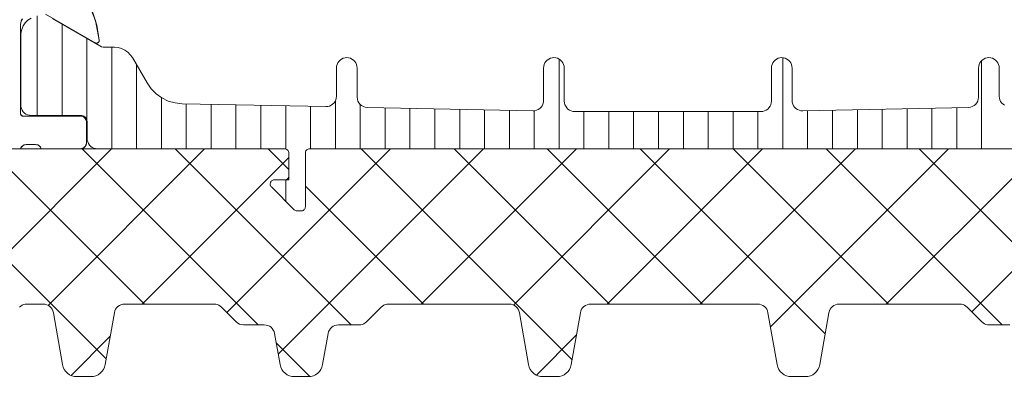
# Model space of a CAD drawing. Header units: metres. Extents: x 69 to 122.5, y -21.4 to -4.6.
# Tile 125 of 250: x 77.35 to 77.3975, y -12.3479 to -12.3297. Entities that reach past the tile are written whole.
import ezdxf

# ---------------------------------------------------------------- set-up
doc = ezdxf.new("R2010")
doc.units = ezdxf.units.M
doc.header["$LTSCALE"] = 0.02
doc.layers.add('032_Metallarbeiten-Fenster', color=7, linetype='Continuous', lineweight=5)

msp = doc.modelspace()

# ---------------------------------------------------------------- linework, layer by layer
at = {"layer": '032_Metallarbeiten-Fenster', "color": 251, "linetype": 'Continuous', "lineweight": 9, "true_color": 0x555555}
for p, q in [((77.3508, -12.334305), (77.3508, -12.329494)), ((77.352, -12.334305), (77.352, -12.329895)), ((77.3532, -12.334532), (77.3532, -12.330588)), ((77.3544, -12.335915), (77.3544, -12.331015)), ((77.376, -12.335915), (77.376, -12.331582)), ((77.3868, -12.335915), (77.3868, -12.33152)), ((77.3556, -12.335915), (77.3556, -12.331866)), ((77.3964, -12.335915), (77.3964, -12.331661)), ((77.3568, -12.335915), (77.3568, -12.333447)), ((77.358, -12.335915), (77.358, -12.333742)), ((77.3592, -12.335915), (77.3592, -12.333767)), ((77.3604, -12.335915), (77.3604, -12.333791)), ((77.3616, -12.335915), (77.3616, -12.333816)), ((77.3628, -12.335922), (77.3628, -12.33384)), ((77.364, -12.335915), (77.364, -12.333865)), ((77.3652, -12.335915), (77.3652, -12.333594)), ((77.3664, -12.335915), (77.3664, -12.333777)), ((77.3676, -12.335915), (77.3676, -12.333939)), ((77.3688, -12.335915), (77.3688, -12.333963)), ((77.394, -12.335915), (77.394, -12.333957)), ((77.3952, -12.335915), (77.3952, -12.333932)), ((77.37, -12.335915), (77.37, -12.333988)), ((77.3712, -12.335915), (77.3712, -12.334012)), ((77.3724, -12.335915), (77.3724, -12.334037)), ((77.3736, -12.335915), (77.3736, -12.334061)), ((77.3748, -12.335915), (77.3748, -12.33408)), ((77.3772, -12.335915), (77.3772, -12.334115)), ((77.3784, -12.335915), (77.3784, -12.334115)), ((77.3796, -12.335915), (77.3796, -12.334115)), ((77.3808, -12.335915), (77.3808, -12.334115)), ((77.382, -12.335915), (77.382, -12.334115)), ((77.3832, -12.335915), (77.3832, -12.334115)), ((77.3844, -12.335915), (77.3844, -12.334115)), ((77.3856, -12.335915), (77.3856, -12.334115)), ((77.388, -12.335915), (77.388, -12.334079)), ((77.3892, -12.335915), (77.3892, -12.334055)), ((77.3904, -12.335915), (77.3904, -12.33403)), ((77.3916, -12.335915), (77.3916, -12.334006)), ((77.3928, -12.335915), (77.3928, -12.333981)), ((77.337099, -12.353209), (77.354393, -12.335915)), ((77.355979, -12.343415), (77.348551, -12.335987)), ((77.351324, -12.343474), (77.358883, -12.335915)), ((77.36147, -12.344415), (77.35297, -12.335915)), ((77.355873, -12.343415), (77.36295, -12.336338)), ((77.36596, -12.344415), (77.35746, -12.335915)), ((77.359959, -12.343819), (77.367863, -12.335915)), ((77.36295, -12.336915), (77.36195, -12.335915)), ((77.362438, -12.345831), (77.372353, -12.335915)), ((77.376625, -12.3461), (77.36644, -12.335915)), ((77.369343, -12.343415), (77.376843, -12.335915)), ((77.37843, -12.343415), (77.37093, -12.335915)), ((77.373791, -12.343458), (77.381334, -12.335915)), ((77.38292, -12.343415), (77.37542, -12.335915)), ((77.378324, -12.343415), (77.385824, -12.335915)), ((77.388846, -12.34485), (77.37991, -12.335915)), ((77.382814, -12.343415), (77.390314, -12.335915)), ((77.3919, -12.343415), (77.3844, -12.335915)), ((77.386205, -12.344514), (77.394804, -12.335915)), ((77.397391, -12.344415), (77.388891, -12.335915)), ((77.401881, -12.344415), (77.393381, -12.335915)), ((77.39592, -12.34378), (77.403784, -12.335915)), ((77.391794, -12.343415), (77.39875, -12.336459)), ((77.3628, -12.338448), (77.3628, -12.337408)), ((77.36945, -12.343415), (77.36375, -12.337715)), ((77.354133, -12.346059), (77.346294, -12.33822)), ((77.374901, -12.346838), (77.376836, -12.344902)), ((77.352435, -12.346853), (77.354326, -12.344962)), ((77.363963, -12.346909), (77.362342, -12.345288))]:
    msp.add_line(p, q, dxfattribs=at)
at = {"layer": '032_Metallarbeiten-Fenster', "lineweight": 13}
for points in [[(77.3512, -12.329415), (77.353593, -12.330797), (77.353593, -12.330797), (77.353616, -12.330807), (77.35364, -12.330813), (77.353665, -12.330815), (77.35369, -12.330812), (77.353714, -12.330805), (77.353737, -12.330793), (77.353757, -12.330778), (77.353773, -12.330759), (77.353786, -12.330737), (77.353795, -12.330714), (77.3538, -12.330689), (77.353799, -12.330664), (77.353799, -12.330664), (77.353612, -12.329714), (77.353245, -12.328819)], [(77.3488, -12.335915), (77.35, -12.335915), (77.35, -12.335915), (77.350019, -12.335867), (77.350047, -12.335823), (77.350083, -12.335785), (77.350124, -12.335755), (77.350171, -12.335732), (77.350221, -12.335719), (77.350273, -12.335715), (77.350727, -12.335715), (77.350727, -12.335715), (77.350779, -12.335719), (77.350829, -12.335732), (77.350876, -12.335755), (77.350917, -12.335785), (77.350953, -12.335823), (77.350981, -12.335867), (77.351, -12.335915), (77.35288, -12.335915), (77.35288, -12.335915), (77.352932, -12.335911), (77.352983, -12.335897), (77.35303, -12.335875), (77.353073, -12.335845), (77.35311, -12.335808), (77.35314, -12.335765), (77.353162, -12.335718), (77.353175, -12.335667), (77.35318, -12.335615), (77.35318, -12.334635), (77.35318, -12.334635), (77.353175, -12.334583), (77.353162, -12.334533), (77.35314, -12.334485), (77.35311, -12.334442), (77.353073, -12.334405), (77.35303, -12.334375), (77.352983, -12.334353), (77.352932, -12.33434), (77.35288, -12.334335), (77.35012, -12.334335), (77.35012, -12.334335), (77.350099, -12.334333), (77.350079, -12.334328), (77.35006, -12.334319), (77.350043, -12.334307), (77.350028, -12.334292), (77.350016, -12.334275), (77.350007, -12.334256), (77.350002, -12.334236), (77.35, -12.334215), (77.35, -12.329915), (77.35, -12.329915), (77.350008, -12.329828), (77.35003, -12.329744), (77.350067, -12.329665)], [(77.350504, -12.329603), (77.350355, -12.329707), (77.350227, -12.329836), (77.350125, -12.329986), (77.350052, -12.330152), (77.35001, -12.330329), (77.35001, -12.333805), (77.35001, -12.333805), (77.350018, -12.333892), (77.35004, -12.333976), (77.350077, -12.334055), (77.350127, -12.334127), (77.350189, -12.334188), (77.35026, -12.334238), (77.350339, -12.334275), (77.350423, -12.334298), (77.35051, -12.334305), (77.35291, -12.334305), (77.35291, -12.334305), (77.352962, -12.334309), (77.353013, -12.334323), (77.35306, -12.334345), (77.353103, -12.334375), (77.35314, -12.334412), (77.35317, -12.334455), (77.353192, -12.334502), (77.353205, -12.334553), (77.35321, -12.334605), (77.35321, -12.335415), (77.35321, -12.335415), (77.353218, -12.335502), (77.35324, -12.335586), (77.353277, -12.335665), (77.353327, -12.335737), (77.353389, -12.335798), (77.35346, -12.335848), (77.353539, -12.335885), (77.353623, -12.335908), (77.35371, -12.335915), (77.36275, -12.335915), (77.36275, -12.335915), (77.362789, -12.335919), (77.362827, -12.33593), (77.362861, -12.335949), (77.362891, -12.335974), (77.362916, -12.336004), (77.362935, -12.336039), (77.362946, -12.336076), (77.36295, -12.336115), (77.36295, -12.337215), (77.36295, -12.337215), (77.362947, -12.33725), (77.362938, -12.337284), (77.362923, -12.337315), (77.362903, -12.337344), (77.362879, -12.337368), (77.36285, -12.337388), (77.362818, -12.337403), (77.362785, -12.337412), (77.36275, -12.337415), (77.36225, -12.337415), (77.36225, -12.337415), (77.362214, -12.337418), (77.362179, -12.337428), (77.362147, -12.337444), (77.362117, -12.337465), (77.362093, -12.337492), (77.362073, -12.337522), (77.362059, -12.337556), (77.362051, -12.337591), (77.36205, -12.337627), (77.362056, -12.337663), (77.362068, -12.337697), (77.362085, -12.337729), (77.362109, -12.337757), (77.363209, -12.338857), (77.363209, -12.338857), (77.363239, -12.338881), (77.363273, -12.3389), (77.363311, -12.338911), (77.36335, -12.338915), (77.36355, -12.338915), (77.36355, -12.338915), (77.363585, -12.338912), (77.363618, -12.338903), (77.36365, -12.338888), (77.363679, -12.338868), (77.363703, -12.338844), (77.363723, -12.338815), (77.363738, -12.338784), (77.363747, -12.33875), (77.36375, -12.338715), (77.36375, -12.336115), (77.36375, -12.336115), (77.363753, -12.33608), (77.363762, -12.336047), (77.363777, -12.336015), (77.363797, -12.335987), (77.363821, -12.335962), (77.36385, -12.335942), (77.363882, -12.335927), (77.363915, -12.335918), (77.36395, -12.335915), (77.39855, -12.335915)], [(77.397506, -12.333817), (77.397433, -12.333767), (77.39737, -12.333705), (77.397319, -12.333633), (77.397281, -12.333553), (77.397258, -12.333468), (77.39725, -12.33338), (77.39725, -12.332015), (77.39725, -12.332015), (77.397242, -12.331928), (77.39722, -12.331844), (77.397183, -12.331765), (77.397133, -12.331694), (77.397071, -12.331632), (77.397, -12.331582), (77.396921, -12.331545), (77.396837, -12.331523), (77.39675, -12.331515), (77.39675, -12.331515), (77.396663, -12.331523), (77.396579, -12.331545), (77.3965, -12.331582), (77.396429, -12.331632), (77.396367, -12.331694), (77.396317, -12.331765), (77.39628, -12.331844), (77.396258, -12.331928), (77.39625, -12.332015), (77.39625, -12.333421), (77.39625, -12.333421), (77.396241, -12.333517), (77.396213, -12.33361), (77.396168, -12.333696), (77.396107, -12.333771), (77.396033, -12.333833), (77.395948, -12.33388), (77.395856, -12.33391), (77.39576, -12.333921), (77.38776, -12.334084), (77.38776, -12.334084), (77.387672, -12.334078), (77.387586, -12.334057), (77.387506, -12.334021), (77.387433, -12.333971), (77.38737, -12.333909), (77.387319, -12.333837), (77.387281, -12.333758), (77.387258, -12.333672), (77.38725, -12.333584), (77.38725, -12.332015), (77.38725, -12.332015), (77.387242, -12.331928), (77.38722, -12.331844), (77.387183, -12.331765), (77.387133, -12.331694), (77.387071, -12.331632), (77.387, -12.331582), (77.386921, -12.331545), (77.386837, -12.331523), (77.38675, -12.331515), (77.38675, -12.331515), (77.386663, -12.331523), (77.386579, -12.331545), (77.3865, -12.331582), (77.386429, -12.331632), (77.386367, -12.331694), (77.386317, -12.331765), (77.38628, -12.331844), (77.386258, -12.331928), (77.38625, -12.332015), (77.38625, -12.333615), (77.38625, -12.333615), (77.386242, -12.333702), (77.38622, -12.333786), (77.386183, -12.333865), (77.386133, -12.333937), (77.386071, -12.333998), (77.386, -12.334048), (77.385921, -12.334085), (77.385837, -12.334108), (77.38575, -12.334115), (77.37675, -12.334115), (77.37675, -12.334115), (77.376663, -12.334108), (77.376579, -12.334085), (77.3765, -12.334048), (77.376429, -12.333998), (77.376367, -12.333937), (77.376317, -12.333865), (77.37628, -12.333786), (77.376258, -12.333702), (77.37625, -12.333615), (77.37625, -12.332015), (77.37625, -12.332015), (77.376242, -12.331928), (77.37622, -12.331844), (77.376183, -12.331765), (77.376133, -12.331694), (77.376071, -12.331632), (77.376, -12.331582), (77.375921, -12.331545), (77.375837, -12.331523), (77.37575, -12.331515), (77.37575, -12.331515), (77.375663, -12.331523), (77.375579, -12.331545), (77.3755, -12.331582), (77.375429, -12.331632), (77.375367, -12.331694), (77.375317, -12.331765), (77.37528, -12.331844), (77.375258, -12.331928), (77.37525, -12.332015), (77.37525, -12.333584), (77.37525, -12.333584), (77.375242, -12.333672), (77.375219, -12.333758), (77.375181, -12.333837), (77.37513, -12.333909), (77.375067, -12.333971), (77.374994, -12.334021), (77.374914, -12.334057), (77.374828, -12.334078), (77.37474, -12.334084), (77.36674, -12.333921), (77.36674, -12.333921), (77.366644, -12.33391), (77.366552, -12.33388), (77.366467, -12.333833), (77.366393, -12.333771), (77.366332, -12.333696), (77.366287, -12.33361), (77.366259, -12.333517), (77.36625, -12.333421), (77.36625, -12.332015), (77.36625, -12.332015), (77.366242, -12.331928), (77.36622, -12.331844), (77.366183, -12.331765), (77.366133, -12.331694), (77.366071, -12.331632), (77.366, -12.331582), (77.365921, -12.331545), (77.365837, -12.331523), (77.36575, -12.331515), (77.36575, -12.331515), (77.365663, -12.331523), (77.365579, -12.331545), (77.3655, -12.331582), (77.365429, -12.331632), (77.365367, -12.331694), (77.365317, -12.331765), (77.36528, -12.331844), (77.365258, -12.331928), (77.36525, -12.332015), (77.36525, -12.33338), (77.36525, -12.33338), (77.365242, -12.333468), (77.365219, -12.333553), (77.365181, -12.333633), (77.36513, -12.333705), (77.365067, -12.333767), (77.364994, -12.333817), (77.364914, -12.333853), (77.364828, -12.333874), (77.36474, -12.33388), (77.357795, -12.333738), (77.357795, -12.333738), (77.357455, -12.333702), (77.357126, -12.333609), (77.356818, -12.33346), (77.35654, -12.333262), (77.356299, -12.333019), (77.356104, -12.332739), (77.355398, -12.331515), (77.355398, -12.331515), (77.355298, -12.331372), (77.355174, -12.331249), (77.355031, -12.331149), (77.354874, -12.331076), (77.354705, -12.33103), (77.354531, -12.331015), (77.354079, -12.331015), (77.354079, -12.331015), (77.35399, -12.331008), (77.353905, -12.330986), (77.353824, -12.330948), (77.35154, -12.32963)], [(77.39855, -12.335915), (77.36395, -12.335915), (77.36395, -12.335915), (77.363915, -12.335918), (77.363882, -12.335927), (77.36385, -12.335942), (77.363821, -12.335962), (77.363797, -12.335987), (77.363777, -12.336015), (77.363762, -12.336047), (77.363753, -12.33608), (77.36375, -12.336115), (77.36375, -12.338715), (77.36375, -12.338715), (77.363747, -12.33875), (77.363738, -12.338784), (77.363723, -12.338815), (77.363703, -12.338844), (77.363679, -12.338868), (77.36365, -12.338888), (77.363618, -12.338903), (77.363585, -12.338912), (77.36355, -12.338915), (77.36335, -12.338915), (77.36335, -12.338915), (77.363311, -12.338911), (77.363273, -12.3389), (77.363239, -12.338881), (77.363209, -12.338857), (77.362109, -12.337757), (77.362109, -12.337757), (77.362085, -12.337729), (77.362068, -12.337697), (77.362056, -12.337663), (77.36205, -12.337627), (77.362051, -12.337591), (77.362059, -12.337556), (77.362073, -12.337522), (77.362093, -12.337492), (77.362117, -12.337465), (77.362147, -12.337444), (77.362179, -12.337428), (77.362214, -12.337418), (77.36225, -12.337415), (77.36295, -12.337415), (77.36295, -12.336115), (77.36295, -12.336115), (77.362946, -12.336076), (77.362935, -12.336039), (77.362916, -12.336004), (77.362891, -12.335974), (77.362861, -12.335949), (77.362827, -12.33593), (77.362789, -12.335919), (77.36275, -12.335915), (77.348806, -12.335915)], [(77.349945, -12.343562), (77.350004, -12.343511), (77.350071, -12.34347), (77.350144, -12.34344), (77.35022, -12.343421), (77.350298, -12.343415), (77.351092, -12.343415), (77.351092, -12.343415), (77.351179, -12.343423), (77.351263, -12.343445), (77.351342, -12.343482), (77.351414, -12.343532), (77.351475, -12.343594), (77.351525, -12.343665), (77.351562, -12.343744), (77.351585, -12.343828), (77.352027, -12.346337), (77.352027, -12.346337), (77.352058, -12.346455), (77.35211, -12.346565), (77.35218, -12.346665), (77.352266, -12.346751), (77.352366, -12.346821), (77.352477, -12.346873), (77.352595, -12.346905), (77.352716, -12.346915), (77.353394, -12.346915), (77.353394, -12.346915), (77.353516, -12.346905), (77.353634, -12.346873), (77.353744, -12.346821), (77.353844, -12.346751), (77.35393, -12.346665), (77.354, -12.346565), (77.354052, -12.346455), (77.354084, -12.346337), (77.354526, -12.343828), (77.354526, -12.343828), (77.354548, -12.343744), (77.354585, -12.343665), (77.354635, -12.343594), (77.354697, -12.343532), (77.354768, -12.343482), (77.354847, -12.343445), (77.354931, -12.343423), (77.355018, -12.343415), (77.359348, -12.343415), (77.359348, -12.343415), (77.359426, -12.343421), (77.359503, -12.34344), (77.359575, -12.34347), (77.359642, -12.343511), (77.359702, -12.343562), (77.360409, -12.344269), (77.360409, -12.344269), (77.360485, -12.344331), (77.360571, -12.344377), (77.360665, -12.344406), (77.360762, -12.344415), (77.361768, -12.344415), (77.361768, -12.344415), (77.361855, -12.344423), (77.36194, -12.344445), (77.362018, -12.344482), (77.36209, -12.344532), (77.362152, -12.344594), (77.362202, -12.344665), (77.362238, -12.344744), (77.362261, -12.344828), (77.362527, -12.346337), (77.362527, -12.346337), (77.362558, -12.346455), (77.36261, -12.346565), (77.36268, -12.346665), (77.362766, -12.346751), (77.362866, -12.346821), (77.362977, -12.346873), (77.363095, -12.346905), (77.363216, -12.346915), (77.363894, -12.346915), (77.363894, -12.346915), (77.364016, -12.346905), (77.364134, -12.346873), (77.364244, -12.346821), (77.364344, -12.346751), (77.36443, -12.346665), (77.3645, -12.346565), (77.364552, -12.346455), (77.364584, -12.346337), (77.364849, -12.344828), (77.364849, -12.344828), (77.364872, -12.344744), (77.364909, -12.344665), (77.364959, -12.344594), (77.36502, -12.344532), (77.365092, -12.344482), (77.365171, -12.344445), (77.365255, -12.344423), (77.365342, -12.344415), (77.366348, -12.344415), (77.366348, -12.344415), (77.366426, -12.344409), (77.366503, -12.344391), (77.366575, -12.344361), (77.366642, -12.34432), (77.366702, -12.344269), (77.367409, -12.343562), (77.367409, -12.343562), (77.367468, -12.343511), (77.367535, -12.34347), (77.367608, -12.34344), (77.367684, -12.343421), (77.367762, -12.343415), (77.373592, -12.343415), (77.373592, -12.343415), (77.373679, -12.343423), (77.373763, -12.343445), (77.373842, -12.343482), (77.373914, -12.343532), (77.373975, -12.343594), (77.374025, -12.343665), (77.374062, -12.343744), (77.374085, -12.343828), (77.374527, -12.346337), (77.374527, -12.346337), (77.374558, -12.346455), (77.37461, -12.346565), (77.37468, -12.346665), (77.374766, -12.346751), (77.374866, -12.346821), (77.374977, -12.346873), (77.375095, -12.346905), (77.375216, -12.346915), (77.375894, -12.346915), (77.375894, -12.346915), (77.376016, -12.346905), (77.376134, -12.346873), (77.376244, -12.346821), (77.376344, -12.346751), (77.37643, -12.346665), (77.3765, -12.346565), (77.376552, -12.346455), (77.376584, -12.346337), (77.377026, -12.343828), (77.377026, -12.343828), (77.377048, -12.343744), (77.377085, -12.343665), (77.377135, -12.343594), (77.377197, -12.343532), (77.377268, -12.343482), (77.377347, -12.343445), (77.377431, -12.343423), (77.377518, -12.343415), (77.385592, -12.343415), (77.385592, -12.343415), (77.385679, -12.343423), (77.385763, -12.343445), (77.385842, -12.343482), (77.385914, -12.343532), (77.385975, -12.343594), (77.386025, -12.343665), (77.386062, -12.343744), (77.386085, -12.343828), (77.386527, -12.346337), (77.386527, -12.346337), (77.386558, -12.346455), (77.38661, -12.346565), (77.38668, -12.346665), (77.386766, -12.346751), (77.386866, -12.346821), (77.386977, -12.346873), (77.387095, -12.346905), (77.387216, -12.346915), (77.387894, -12.346915), (77.387894, -12.346915), (77.388016, -12.346905), (77.388134, -12.346873), (77.388244, -12.346821), (77.388344, -12.346751), (77.38843, -12.346665), (77.3885, -12.346565), (77.388552, -12.346455), (77.388584, -12.346337), (77.389026, -12.343828), (77.389026, -12.343828), (77.389048, -12.343744), (77.389085, -12.343665), (77.389135, -12.343594), (77.389197, -12.343532), (77.389268, -12.343482), (77.389347, -12.343445), (77.389431, -12.343423), (77.389518, -12.343415), (77.395348, -12.343415), (77.395348, -12.343415), (77.395426, -12.343421), (77.395503, -12.34344), (77.395575, -12.34347), (77.395642, -12.343511), (77.395702, -12.343562), (77.396409, -12.344269), (77.396409, -12.344269), (77.396468, -12.34432), (77.396535, -12.344361), (77.396608, -12.344391), (77.396684, -12.344409), (77.396762, -12.344415), (77.397768, -12.344415)]]:
    msp.add_lwpolyline(points, dxfattribs=at)
at = {"layer": '032_Metallarbeiten-Fenster', "linetype": 'Continuous', "lineweight": 13}
for points in [[(77.3488, -12.335915), (77.35, -12.335915), (77.350016, -12.335873), (77.350039, -12.335834), (77.350068, -12.335799), (77.350103, -12.335769), (77.350141, -12.335745), (77.350184, -12.335728), (77.350228, -12.335718), (77.350273, -12.335715), (77.350727, -12.335715), (77.350772, -12.335718), (77.350816, -12.335728), (77.350858, -12.335745), (77.350897, -12.335769), (77.350932, -12.335799), (77.350961, -12.335834), (77.350984, -12.335873), (77.351, -12.335915), (77.35288, -12.335915), (77.352939, -12.335909), (77.352995, -12.335892), (77.353047, -12.335865), (77.353092, -12.335827), (77.353129, -12.335782), (77.353157, -12.33573), (77.353174, -12.335674), (77.35318, -12.335615), (77.35318, -12.334635), (77.353174, -12.334577), (77.353157, -12.33452), (77.353129, -12.334469), (77.353092, -12.334423), (77.353047, -12.334386), (77.352995, -12.334358), (77.352939, -12.334341), (77.35288, -12.334335), (77.35012, -12.334335), (77.350097, -12.334333), (77.350074, -12.334326), (77.350053, -12.334315), (77.350035, -12.3343), (77.35002, -12.334282), (77.350009, -12.334261), (77.350002, -12.334239), (77.35, -12.334215), (77.35, -12.329915), (77.35001, -12.329818), (77.350038, -12.329724), (77.350084, -12.329637)], [(77.350504, -12.329603), (77.350355, -12.329707), (77.350227, -12.329836), (77.350125, -12.329986), (77.350052, -12.330152), (77.35001, -12.330329), (77.35001, -12.333805), (77.35001, -12.333805), (77.350018, -12.333892), (77.35004, -12.333976), (77.350077, -12.334055), (77.350127, -12.334127), (77.350189, -12.334188), (77.35026, -12.334238), (77.350339, -12.334275), (77.350423, -12.334298), (77.35051, -12.334305), (77.35291, -12.334305), (77.35291, -12.334305), (77.352962, -12.334309), (77.353013, -12.334323), (77.35306, -12.334345), (77.353103, -12.334375), (77.35314, -12.334412), (77.35317, -12.334455), (77.353192, -12.334502), (77.353205, -12.334553), (77.35321, -12.334605), (77.35321, -12.335415), (77.35321, -12.335415), (77.353218, -12.335502), (77.35324, -12.335586), (77.353277, -12.335665), (77.353327, -12.335737), (77.353389, -12.335798), (77.35346, -12.335848), (77.353539, -12.335885), (77.353623, -12.335908), (77.35371, -12.335915), (77.36275, -12.335915), (77.36275, -12.335915), (77.362789, -12.335919), (77.362827, -12.33593), (77.362861, -12.335949), (77.362891, -12.335974), (77.362916, -12.336004), (77.362935, -12.336039), (77.362946, -12.336076), (77.36295, -12.336115), (77.36295, -12.337215), (77.36295, -12.337215), (77.362947, -12.33725), (77.362938, -12.337284), (77.362923, -12.337315), (77.362903, -12.337344), (77.362879, -12.337368), (77.36285, -12.337388), (77.362818, -12.337403), (77.362785, -12.337412), (77.36275, -12.337415), (77.36225, -12.337415), (77.36225, -12.337415), (77.362214, -12.337418), (77.362179, -12.337428), (77.362147, -12.337444), (77.362117, -12.337465), (77.362093, -12.337492), (77.362073, -12.337522), (77.362059, -12.337556), (77.362051, -12.337591), (77.36205, -12.337627), (77.362056, -12.337663), (77.362068, -12.337697), (77.362085, -12.337729), (77.362109, -12.337757), (77.363209, -12.338857), (77.363209, -12.338857), (77.363239, -12.338881), (77.363273, -12.3389), (77.363311, -12.338911), (77.36335, -12.338915), (77.36355, -12.338915), (77.36355, -12.338915), (77.363585, -12.338912), (77.363618, -12.338903), (77.36365, -12.338888), (77.363679, -12.338868), (77.363703, -12.338844), (77.363723, -12.338815), (77.363738, -12.338784), (77.363747, -12.33875), (77.36375, -12.338715), (77.36375, -12.336115), (77.36375, -12.336115), (77.363753, -12.33608), (77.363762, -12.336047), (77.363777, -12.336015), (77.363797, -12.335987), (77.363821, -12.335962), (77.36385, -12.335942), (77.363882, -12.335927), (77.363915, -12.335918), (77.36395, -12.335915), (77.39855, -12.335915)], [(77.3512, -12.329415), (77.353593, -12.330797), (77.353628, -12.330811), (77.353665, -12.330815), (77.353703, -12.330809), (77.353737, -12.330793), (77.353765, -12.330769), (77.353786, -12.330737), (77.353798, -12.330701), (77.353799, -12.330664), (77.353676, -12.329948), (77.35345, -12.329258)], [(77.397506, -12.333817), (77.397433, -12.333767), (77.39737, -12.333705), (77.397319, -12.333633), (77.397281, -12.333553), (77.397258, -12.333468), (77.39725, -12.33338), (77.39725, -12.332015), (77.39725, -12.332015), (77.397242, -12.331928), (77.39722, -12.331844), (77.397183, -12.331765), (77.397133, -12.331694), (77.397071, -12.331632), (77.397, -12.331582), (77.396921, -12.331545), (77.396837, -12.331523), (77.39675, -12.331515), (77.39675, -12.331515), (77.396663, -12.331523), (77.396579, -12.331545), (77.3965, -12.331582), (77.396429, -12.331632), (77.396367, -12.331694), (77.396317, -12.331765), (77.39628, -12.331844), (77.396258, -12.331928), (77.39625, -12.332015), (77.39625, -12.333421), (77.39625, -12.333421), (77.396241, -12.333517), (77.396213, -12.33361), (77.396168, -12.333696), (77.396107, -12.333771), (77.396033, -12.333833), (77.395948, -12.33388), (77.395856, -12.33391), (77.39576, -12.333921), (77.38776, -12.334084), (77.38776, -12.334084), (77.387672, -12.334078), (77.387586, -12.334057), (77.387506, -12.334021), (77.387433, -12.333971), (77.38737, -12.333909), (77.387319, -12.333837), (77.387281, -12.333758), (77.387258, -12.333672), (77.38725, -12.333584), (77.38725, -12.332015), (77.38725, -12.332015), (77.387242, -12.331928), (77.38722, -12.331844), (77.387183, -12.331765), (77.387133, -12.331694), (77.387071, -12.331632), (77.387, -12.331582), (77.386921, -12.331545), (77.386837, -12.331523), (77.38675, -12.331515), (77.38675, -12.331515), (77.386663, -12.331523), (77.386579, -12.331545), (77.3865, -12.331582), (77.386429, -12.331632), (77.386367, -12.331694), (77.386317, -12.331765), (77.38628, -12.331844), (77.386258, -12.331928), (77.38625, -12.332015), (77.38625, -12.333615), (77.38625, -12.333615), (77.386242, -12.333702), (77.38622, -12.333786), (77.386183, -12.333865), (77.386133, -12.333937), (77.386071, -12.333998), (77.386, -12.334048), (77.385921, -12.334085), (77.385837, -12.334108), (77.38575, -12.334115), (77.37675, -12.334115), (77.37675, -12.334115), (77.376663, -12.334108), (77.376579, -12.334085), (77.3765, -12.334048), (77.376429, -12.333998), (77.376367, -12.333937), (77.376317, -12.333865), (77.37628, -12.333786), (77.376258, -12.333702), (77.37625, -12.333615), (77.37625, -12.332015), (77.37625, -12.332015), (77.376242, -12.331928), (77.37622, -12.331844), (77.376183, -12.331765), (77.376133, -12.331694), (77.376071, -12.331632), (77.376, -12.331582), (77.375921, -12.331545), (77.375837, -12.331523), (77.37575, -12.331515), (77.37575, -12.331515), (77.375663, -12.331523), (77.375579, -12.331545), (77.3755, -12.331582), (77.375429, -12.331632), (77.375367, -12.331694), (77.375317, -12.331765), (77.37528, -12.331844), (77.375258, -12.331928), (77.37525, -12.332015), (77.37525, -12.333584), (77.37525, -12.333584), (77.375242, -12.333672), (77.375219, -12.333758), (77.375181, -12.333837), (77.37513, -12.333909), (77.375067, -12.333971), (77.374994, -12.334021), (77.374914, -12.334057), (77.374828, -12.334078), (77.37474, -12.334084), (77.36674, -12.333921), (77.36674, -12.333921), (77.366644, -12.33391), (77.366552, -12.33388), (77.366467, -12.333833), (77.366393, -12.333771), (77.366332, -12.333696), (77.366287, -12.33361), (77.366259, -12.333517), (77.36625, -12.333421), (77.36625, -12.332015), (77.36625, -12.332015), (77.366242, -12.331928), (77.36622, -12.331844), (77.366183, -12.331765), (77.366133, -12.331694), (77.366071, -12.331632), (77.366, -12.331582), (77.365921, -12.331545), (77.365837, -12.331523), (77.36575, -12.331515), (77.36575, -12.331515), (77.365663, -12.331523), (77.365579, -12.331545), (77.3655, -12.331582), (77.365429, -12.331632), (77.365367, -12.331694), (77.365317, -12.331765), (77.36528, -12.331844), (77.365258, -12.331928), (77.36525, -12.332015), (77.36525, -12.33338), (77.36525, -12.33338), (77.365242, -12.333468), (77.365219, -12.333553), (77.365181, -12.333633), (77.36513, -12.333705), (77.365067, -12.333767), (77.364994, -12.333817), (77.364914, -12.333853), (77.364828, -12.333874), (77.36474, -12.33388), (77.357795, -12.333738), (77.357795, -12.333738), (77.357455, -12.333702), (77.357126, -12.333609), (77.356818, -12.33346), (77.35654, -12.333262), (77.356299, -12.333019), (77.356104, -12.332739), (77.355398, -12.331515), (77.355398, -12.331515), (77.355298, -12.331372), (77.355174, -12.331249), (77.355031, -12.331149), (77.354874, -12.331076), (77.354705, -12.33103), (77.354531, -12.331015), (77.354079, -12.331015), (77.354079, -12.331015), (77.35399, -12.331008), (77.353905, -12.330986), (77.353824, -12.330948), (77.35154, -12.32963)], [(77.39855, -12.335915), (77.36395, -12.335915), (77.36395, -12.335915), (77.363915, -12.335918), (77.363882, -12.335927), (77.36385, -12.335942), (77.363821, -12.335962), (77.363797, -12.335987), (77.363777, -12.336015), (77.363762, -12.336047), (77.363753, -12.33608), (77.36375, -12.336115), (77.36375, -12.338715), (77.36375, -12.338715), (77.363747, -12.33875), (77.363738, -12.338784), (77.363723, -12.338815), (77.363703, -12.338844), (77.363679, -12.338868), (77.36365, -12.338888), (77.363618, -12.338903), (77.363585, -12.338912), (77.36355, -12.338915), (77.36335, -12.338915), (77.36335, -12.338915), (77.363311, -12.338911), (77.363273, -12.3389), (77.363239, -12.338881), (77.363209, -12.338857), (77.362109, -12.337757), (77.362109, -12.337757), (77.362085, -12.337729), (77.362068, -12.337697), (77.362056, -12.337663), (77.36205, -12.337627), (77.362051, -12.337591), (77.362059, -12.337556), (77.362073, -12.337522), (77.362093, -12.337492), (77.362117, -12.337465), (77.362147, -12.337444), (77.362179, -12.337428), (77.362214, -12.337418), (77.36225, -12.337415), (77.36295, -12.337415), (77.36295, -12.336115), (77.36295, -12.336115), (77.362946, -12.336076), (77.362935, -12.336039), (77.362916, -12.336004), (77.362891, -12.335974), (77.362861, -12.335949), (77.362827, -12.33593), (77.362789, -12.335919), (77.36275, -12.335915), (77.348806, -12.335915)], [(77.349945, -12.343562), (77.350004, -12.343511), (77.350071, -12.34347), (77.350144, -12.34344), (77.35022, -12.343421), (77.350298, -12.343415), (77.351092, -12.343415), (77.351092, -12.343415), (77.351179, -12.343423), (77.351263, -12.343445), (77.351342, -12.343482), (77.351414, -12.343532), (77.351475, -12.343594), (77.351525, -12.343665), (77.351562, -12.343744), (77.351585, -12.343828), (77.352027, -12.346337), (77.352027, -12.346337), (77.352058, -12.346455), (77.35211, -12.346565), (77.35218, -12.346665), (77.352266, -12.346751), (77.352366, -12.346821), (77.352477, -12.346873), (77.352595, -12.346905), (77.352716, -12.346915), (77.353394, -12.346915), (77.353394, -12.346915), (77.353516, -12.346905), (77.353634, -12.346873), (77.353744, -12.346821), (77.353844, -12.346751), (77.35393, -12.346665), (77.354, -12.346565), (77.354052, -12.346455), (77.354084, -12.346337), (77.354526, -12.343828), (77.354526, -12.343828), (77.354548, -12.343744), (77.354585, -12.343665), (77.354635, -12.343594), (77.354697, -12.343532), (77.354768, -12.343482), (77.354847, -12.343445), (77.354931, -12.343423), (77.355018, -12.343415), (77.359348, -12.343415), (77.359348, -12.343415), (77.359426, -12.343421), (77.359503, -12.34344), (77.359575, -12.34347), (77.359642, -12.343511), (77.359702, -12.343562), (77.360409, -12.344269), (77.360409, -12.344269), (77.360485, -12.344331), (77.360571, -12.344377), (77.360665, -12.344406), (77.360762, -12.344415), (77.361768, -12.344415), (77.361768, -12.344415), (77.361855, -12.344423), (77.36194, -12.344445), (77.362018, -12.344482), (77.36209, -12.344532), (77.362152, -12.344594), (77.362202, -12.344665), (77.362238, -12.344744), (77.362261, -12.344828), (77.362527, -12.346337), (77.362527, -12.346337), (77.362558, -12.346455), (77.36261, -12.346565), (77.36268, -12.346665), (77.362766, -12.346751), (77.362866, -12.346821), (77.362977, -12.346873), (77.363095, -12.346905), (77.363216, -12.346915), (77.363894, -12.346915), (77.363894, -12.346915), (77.364016, -12.346905), (77.364134, -12.346873), (77.364244, -12.346821), (77.364344, -12.346751), (77.36443, -12.346665), (77.3645, -12.346565), (77.364552, -12.346455), (77.364584, -12.346337), (77.364849, -12.344828), (77.364849, -12.344828), (77.364872, -12.344744), (77.364909, -12.344665), (77.364959, -12.344594), (77.36502, -12.344532), (77.365092, -12.344482), (77.365171, -12.344445), (77.365255, -12.344423), (77.365342, -12.344415), (77.366348, -12.344415), (77.366348, -12.344415), (77.366426, -12.344409), (77.366503, -12.344391), (77.366575, -12.344361), (77.366642, -12.34432), (77.366702, -12.344269), (77.367409, -12.343562), (77.367409, -12.343562), (77.367468, -12.343511), (77.367535, -12.34347), (77.367608, -12.34344), (77.367684, -12.343421), (77.367762, -12.343415), (77.373592, -12.343415), (77.373592, -12.343415), (77.373679, -12.343423), (77.373763, -12.343445), (77.373842, -12.343482), (77.373914, -12.343532), (77.373975, -12.343594), (77.374025, -12.343665), (77.374062, -12.343744), (77.374085, -12.343828), (77.374527, -12.346337), (77.374527, -12.346337), (77.374558, -12.346455), (77.37461, -12.346565), (77.37468, -12.346665), (77.374766, -12.346751), (77.374866, -12.346821), (77.374977, -12.346873), (77.375095, -12.346905), (77.375216, -12.346915), (77.375894, -12.346915), (77.375894, -12.346915), (77.376016, -12.346905), (77.376134, -12.346873), (77.376244, -12.346821), (77.376344, -12.346751), (77.37643, -12.346665), (77.3765, -12.346565), (77.376552, -12.346455), (77.376584, -12.346337), (77.377026, -12.343828), (77.377026, -12.343828), (77.377048, -12.343744), (77.377085, -12.343665), (77.377135, -12.343594), (77.377197, -12.343532), (77.377268, -12.343482), (77.377347, -12.343445), (77.377431, -12.343423), (77.377518, -12.343415), (77.385592, -12.343415), (77.385592, -12.343415), (77.385679, -12.343423), (77.385763, -12.343445), (77.385842, -12.343482), (77.385914, -12.343532), (77.385975, -12.343594), (77.386025, -12.343665), (77.386062, -12.343744), (77.386085, -12.343828), (77.386527, -12.346337), (77.386527, -12.346337), (77.386558, -12.346455), (77.38661, -12.346565), (77.38668, -12.346665), (77.386766, -12.346751), (77.386866, -12.346821), (77.386977, -12.346873), (77.387095, -12.346905), (77.387216, -12.346915), (77.387894, -12.346915), (77.387894, -12.346915), (77.388016, -12.346905), (77.388134, -12.346873), (77.388244, -12.346821), (77.388344, -12.346751), (77.38843, -12.346665), (77.3885, -12.346565), (77.388552, -12.346455), (77.388584, -12.346337), (77.389026, -12.343828), (77.389026, -12.343828), (77.389048, -12.343744), (77.389085, -12.343665), (77.389135, -12.343594), (77.389197, -12.343532), (77.389268, -12.343482), (77.389347, -12.343445), (77.389431, -12.343423), (77.389518, -12.343415), (77.395348, -12.343415), (77.395348, -12.343415), (77.395426, -12.343421), (77.395503, -12.34344), (77.395575, -12.34347), (77.395642, -12.343511), (77.395702, -12.343562), (77.396409, -12.344269), (77.396409, -12.344269), (77.396468, -12.34432), (77.396535, -12.344361), (77.396608, -12.344391), (77.396684, -12.344409), (77.396762, -12.344415), (77.397768, -12.344415)]]:
    msp.add_lwpolyline(points, dxfattribs=at)

doc.saveas('drawing.dxf')
